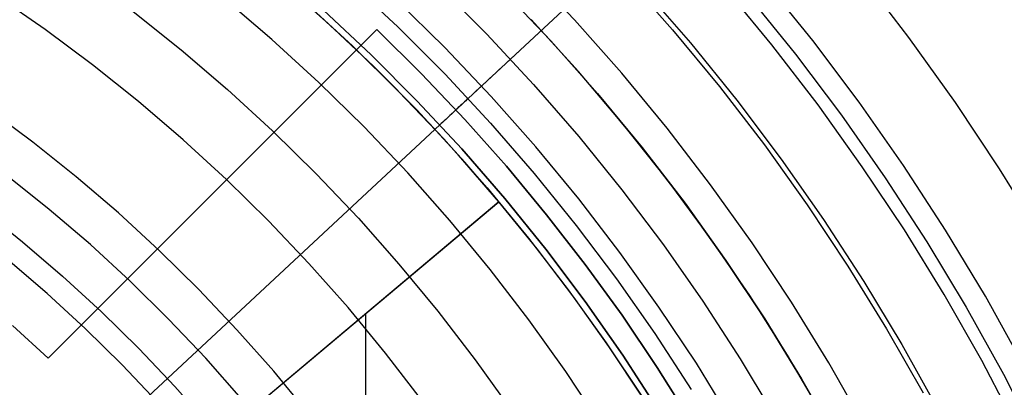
# Model space of a CAD drawing. Header units: millimetres. Extents: x 8929 to 10091, y -2708 to -1691.
# Tile 145 of 196: x 9526.62 to 9543.57, y -2040.41 to -2034.09. Entities that reach past the tile are written whole.
import ezdxf

# ---------------------------------------------------------------- set-up
doc = ezdxf.new("R2010")
doc.units = ezdxf.units.MM
for name, color, linetype in [('COLOR EXT', 7, 'Continuous'), ('luz', 7, 'Continuous'), ('PLASTICO NEGRO', 7, 'Continuous')]:
    doc.layers.add(name, color=color, linetype=linetype)

msp = doc.modelspace()

# ---------------------------------------------------------------- linework, layer by layer
at = {"layer": 'COLOR EXT', "color": 30, "true_color": 0xff8d00}
for p, q in [((9531.941, -2034.158, 24.704), (9531.148, -2033.454, 24.704)), ((9534.937, -2033.577, 29.904), (9535.769, -2034.454, 29.904)), ((9535.769, -2034.454, 25.754), (9534.937, -2033.577, 25.754)), ((9531.525, -2033.783, 29.904), (9532.352, -2034.541, 29.904)), ((9532.421, -2034.607, 19.504), (9531.593, -2033.843, 19.504)), ((9536.244, -2034.982, 21.604), (9535.426, -2034.085, 21.604)), ((9532.77, -2034.257, 16.604), (9527.115, -2039.912, 16.604)), ((9532.77, -2034.257, 18.354), (9527.115, -2039.912, 18.354)), ((9532.711, -2034.888, 24.704), (9531.941, -2034.158, 24.704)), ((9532.77, -2034.257, 19.504), (9532.421, -2034.607, 19.504)), ((9532.77, -2034.257, 19.504), (9532.77, -2034.257, 16.604)), ((9533.539, -2035.018, 19.504), (9532.77, -2034.257, 19.504)), ((9532.77, -2034.257, 16.604), (9533.539, -2035.018, 16.604)), ((9532.77, -2034.257, 18.054), (9533.539, -2035.018, 18.054)), ((9535.769, -2034.454, 29.904), (9536.571, -2035.358, 29.904)), ((9536.571, -2035.358, 25.754), (9535.769, -2034.454, 25.754)), ((9527.115, -2039.912, 20.104), (9532.421, -2034.607, 20.104)), ((9532.352, -2034.541, 29.904), (9533.152, -2035.327, 29.904)), ((9532.421, -2034.607, 20.104), (9532.421, -2034.607, 19.504)), ((9533.06, -2035.235, 20.104), (9532.421, -2034.607, 20.104)), ((9533.457, -2035.642, 24.704), (9532.711, -2034.888, 24.704)), ((9534.284, -2035.803, 19.504), (9533.539, -2035.018, 19.504)), ((9533.539, -2035.018, 16.604), (9534.284, -2035.803, 16.604)), ((9533.539, -2035.018, 18.054), (9534.284, -2035.803, 18.054)), ((9537.03, -2035.907, 21.604), (9536.244, -2034.982, 21.604)), ((9533.683, -2035.88, 20.104), (9533.06, -2035.235, 20.104)), ((9533.152, -2035.327, 29.904), (9533.924, -2036.141, 29.904)), ((9536.571, -2035.358, 29.904), (9537.34, -2036.29, 29.904)), ((9537.34, -2036.29, 25.754), (9536.571, -2035.358, 25.754)), ((9534.178, -2036.42, 24.704), (9533.457, -2035.642, 24.704)), ((9535.002, -2036.611, 19.504), (9534.284, -2035.803, 19.504)), ((9534.284, -2035.803, 16.604), (9535.002, -2036.611, 16.604)), ((9534.284, -2035.803, 18.054), (9535.002, -2036.611, 18.054)), ((9534.287, -2036.542, 20.104), (9533.683, -2035.88, 20.104)), ((9537.784, -2036.858, 21.604), (9537.03, -2035.907, 21.604)), ((9533.924, -2036.141, 29.904), (9534.668, -2036.98, 29.904)), ((9537.34, -2036.29, 29.904), (9538.077, -2037.247, 29.904)), ((9538.077, -2037.247, 25.754), (9537.34, -2036.29, 25.754)), ((9534.872, -2037.221, 24.704), (9534.178, -2036.42, 24.704)), ((9534.872, -2037.221, 20.104), (9534.287, -2036.542, 20.104)), ((9535.694, -2037.443, 19.504), (9535.002, -2036.611, 19.504)), ((9535.002, -2036.611, 16.604), (9535.694, -2037.443, 16.604)), ((9535.002, -2036.611, 18.054), (9535.694, -2037.443, 18.054)), ((9534.668, -2036.98, 29.904), (9535.383, -2037.845, 29.904)), ((9538.504, -2037.835, 21.604), (9537.784, -2036.858, 21.604)), ((9529.942, -2037.085, 16.604), (9529.942, -2037.085, 20.104)), ((9526.637, -2044.131, 20.104), (9534.872, -2037.221, 20.104)), ((9534.872, -2037.221, 26.904), (9527.825, -2043.135, 26.904)), ((9534.872, -2037.221, 26.904), (9534.872, -2037.221, 20.104)), ((9535.53, -2038.031, 26.904), (9534.872, -2037.221, 26.904)), ((9538.077, -2037.247, 29.904), (9538.78, -2038.229, 29.904)), ((9538.78, -2038.229, 25.754), (9538.077, -2037.247, 25.754)), ((9536.357, -2038.298, 19.504), (9535.694, -2037.443, 19.504)), ((9535.694, -2037.443, 16.604), (9536.357, -2038.298, 16.604)), ((9535.694, -2037.443, 18.054), (9536.357, -2038.298, 18.054)), ((9535.383, -2037.845, 29.904), (9536.067, -2038.734, 29.904)), ((9539.19, -2038.836, 21.604), (9538.504, -2037.835, 21.604)), ((9536.161, -2038.861, 26.904), (9535.53, -2038.031, 26.904)), ((9536.993, -2039.173, 19.504), (9536.357, -2038.298, 19.504)), ((9536.357, -2038.298, 16.604), (9536.993, -2039.173, 16.604)), ((9536.357, -2038.298, 18.054), (9536.993, -2039.173, 18.054)), ((9538.78, -2038.229, 29.904), (9539.45, -2039.235, 29.904)), ((9539.45, -2039.235, 25.754), (9538.78, -2038.229, 25.754)), ((9536.067, -2038.734, 29.904), (9536.72, -2039.646, 29.904)), ((9536.765, -2039.711, 26.904), (9536.161, -2038.861, 26.904)), ((9539.841, -2039.861, 21.604), (9539.19, -2038.836, 21.604)), ((9532.583, -2043.327, 26.904), (9532.583, -2039.142, 26.904)), ((9537.599, -2040.069, 19.504), (9536.993, -2039.173, 19.504)), ((9536.993, -2039.173, 16.604), (9537.599, -2040.069, 16.604)), ((9536.993, -2039.173, 18.054), (9537.599, -2040.069, 18.054)), ((9526.501, -2039.352, 16.604), (9527.115, -2039.912, 16.604)), ((9526.501, -2039.352, 20.104), (9527.115, -2039.912, 20.104)), ((9527.115, -2039.912, 18.354), (9526.501, -2039.352, 18.354)), ((9539.45, -2039.235, 29.904), (9540.084, -2040.264, 29.904)), ((9540.084, -2040.264, 25.754), (9539.45, -2039.235, 25.754)), ((9536.72, -2039.646, 29.904), (9537.342, -2040.58, 29.904)), ((9537.342, -2040.58, 26.904), (9536.765, -2039.711, 26.904)), ((9540.456, -2040.908, 21.604), (9539.841, -2039.861, 21.604)), ((9527.115, -2039.912, 16.604), (9527.115, -2039.912, 20.104)), ((9538.176, -2040.984, 19.504), (9537.599, -2040.069, 19.504)), ((9537.599, -2040.069, 16.604), (9538.176, -2040.984, 16.604)), ((9537.599, -2040.069, 18.054), (9538.176, -2040.984, 18.054)), ((9540.084, -2040.264, 29.904), (9540.682, -2041.314, 29.904)), ((9540.682, -2041.314, 25.754), (9540.084, -2040.264, 25.754))]:
    msp.add_line(p, q, dxfattribs=at)
at = {"layer": 'luz', "color": 7, "true_color": 0xffffff}
for p, q in [((9536.173, -2034.093, -22.328), (9535.328, -2033.203, -22.328)), ((9537.022, -2033.314, -22.02), (9537.862, -2034.262, -22.02)), ((9541.931, -2034.395, -22.776), (9541.093, -2033.306, -22.776)), ((9539.571, -2034.52, -21.713), (9538.738, -2033.512, -21.713)), ((9527.061, -2034.26, -20.817), (9526.228, -2033.684, -20.817)), ((9530.966, -2034.428, -20.202), (9530.135, -2033.718, -20.202)), ((9533.939, -2034.568, -21.265), (9533.112, -2033.755, -21.265)), ((9528.578, -2033.95, -20.509), (9529.401, -2034.607, -20.509)), ((9536.986, -2035.011, -22.328), (9536.173, -2034.093, -22.328)), ((9527.875, -2034.864, -20.817), (9527.061, -2034.26, -20.817)), ((9537.862, -2034.262, -22.02), (9538.669, -2035.239, -22.02)), ((9531.771, -2035.167, -20.202), (9530.966, -2034.428, -20.202)), ((9542.731, -2035.512, -22.776), (9541.931, -2034.395, -22.776)), ((9529.401, -2034.607, -20.509), (9530.201, -2035.291, -20.509)), ((9534.738, -2035.409, -21.265), (9533.939, -2034.568, -21.265)), ((9540.368, -2035.555, -21.713), (9539.571, -2034.52, -21.713)), ((9528.667, -2035.496, -20.817), (9527.875, -2034.864, -20.817)), ((9537.768, -2035.957, -22.328), (9536.986, -2035.011, -22.328)), ((9530.201, -2035.291, -20.509), (9530.977, -2036.003, -20.509)), ((9532.55, -2035.933, -20.202), (9531.771, -2035.167, -20.202)), ((9538.669, -2035.239, -22.02), (9539.442, -2036.243, -22.02)), ((9535.507, -2036.277, -21.265), (9534.738, -2035.409, -21.265)), ((9526.849, -2036.197, -20.092), (9526.082, -2035.628, -20.092)), ((9529.437, -2036.154, -20.817), (9528.667, -2035.496, -20.817)), ((9541.128, -2036.618, -21.713), (9540.368, -2035.555, -21.713)), ((9543.492, -2036.656, -22.776), (9542.731, -2035.512, -22.776)), ((9533.303, -2036.725, -20.202), (9532.55, -2035.933, -20.202)), ((9538.516, -2036.93, -22.328), (9537.768, -2035.957, -22.328)), ((9530.183, -2036.839, -20.817), (9529.437, -2036.154, -20.817)), ((9530.977, -2036.003, -20.509), (9531.728, -2036.741, -20.509)), ((9527.595, -2036.793, -20.092), (9526.849, -2036.197, -20.092)), ((9536.246, -2037.171, -21.265), (9535.507, -2036.277, -21.265)), ((9539.442, -2036.243, -22.02), (9540.18, -2037.273, -22.02)), ((9541.852, -2037.706, -21.713), (9541.128, -2036.618, -21.713)), ((9544.213, -2037.825, -22.776), (9543.492, -2036.656, -22.776)), ((9527.132, -2037.353, -19.778), (9526.405, -2036.774, -19.778)), ((9528.321, -2037.414, -20.092), (9527.595, -2036.793, -20.092)), ((9530.906, -2037.549, -20.817), (9530.183, -2036.839, -20.817)), ((9531.728, -2036.741, -20.509), (9532.453, -2037.504, -20.509)), ((9534.027, -2037.543, -20.202), (9533.303, -2036.725, -20.202)), ((9539.231, -2037.928, -22.328), (9538.516, -2036.93, -22.328)), ((9536.953, -2038.091, -21.265), (9536.246, -2037.171, -21.265)), ((9525.965, -2037.345, -19.778), (9526.673, -2037.91, -19.778)), ((9540.18, -2037.273, -22.02), (9540.881, -2038.328, -22.02)), ((9527.839, -2037.958, -19.778), (9527.132, -2037.353, -19.778)), ((9529.025, -2038.059, -20.092), (9528.321, -2037.414, -20.092)), ((9532.453, -2037.504, -20.509), (9533.151, -2038.293, -20.509)), ((9531.603, -2038.284, -20.817), (9530.906, -2037.549, -20.817)), ((9534.723, -2038.385, -20.202), (9534.027, -2037.543, -20.202)), ((9542.538, -2038.818, -21.713), (9541.852, -2037.706, -21.713)), ((9526.673, -2037.91, -19.778), (9527.36, -2038.498, -19.778)), ((9528.524, -2038.586, -19.778), (9527.839, -2037.958, -19.778)), ((9539.91, -2038.949, -22.328), (9539.231, -2037.928, -22.328)), ((9529.706, -2038.729, -20.092), (9529.025, -2038.059, -20.092)), ((9537.628, -2039.034, -21.265), (9536.953, -2038.091, -21.265)), ((9527.093, -2038.8, -19.742), (9526.416, -2038.22, -19.742)), ((9532.275, -2039.042, -20.817), (9531.603, -2038.284, -20.817)), ((9533.151, -2038.293, -20.509), (9533.822, -2039.104, -20.509)), ((9540.881, -2038.328, -22.02), (9541.546, -2039.406, -22.02)), ((9527.36, -2038.498, -19.778), (9528.027, -2039.11, -19.778)), ((9535.39, -2039.251, -20.202), (9534.723, -2038.385, -20.202)), ((9529.187, -2039.238, -19.778), (9528.524, -2038.586, -19.778)), ((9527.75, -2039.402, -19.742), (9527.093, -2038.8, -19.742)), ((9530.363, -2039.421, -20.092), (9529.706, -2038.729, -20.092)), ((9543.184, -2039.954, -21.713), (9542.538, -2038.818, -21.713)), ((9532.92, -2039.823, -20.817), (9532.275, -2039.042, -20.817)), ((9538.271, -2040, -21.265), (9537.628, -2039.034, -21.265)), ((9540.554, -2039.994, -22.328), (9539.91, -2038.949, -22.328)), ((9528.027, -2039.11, -19.778), (9528.673, -2039.744, -19.778)), ((9533.822, -2039.104, -20.509), (9534.464, -2039.939, -20.509)), ((9529.828, -2039.913, -19.778), (9529.187, -2039.238, -19.778)), ((9536.026, -2040.14, -20.202), (9535.39, -2039.251, -20.202)), ((9528.385, -2040.027, -19.742), (9527.75, -2039.402, -19.742)), ((9530.997, -2040.136, -20.092), (9530.363, -2039.421, -20.092)), ((9541.546, -2039.406, -22.02), (9542.173, -2040.507, -22.02)), ((9528.673, -2039.744, -19.778), (9529.296, -2040.4, -19.778)), ((9533.538, -2040.626, -20.817), (9532.92, -2039.823, -20.817)), ((9528.999, -2040.673, -19.742), (9528.385, -2040.027, -19.742)), ((9530.444, -2040.609, -19.778), (9529.828, -2039.913, -19.778)), ((9534.464, -2039.939, -20.509), (9535.077, -2040.795, -20.509)), ((9538.879, -2040.987, -21.265), (9538.271, -2040, -21.265)), ((9541.162, -2041.06, -22.328), (9540.554, -2039.994, -22.328)), ((9543.792, -2041.111, -21.713), (9543.184, -2039.954, -21.713)), ((9531.605, -2040.872, -20.092), (9530.997, -2040.136, -20.092)), ((9536.631, -2041.05, -20.202), (9536.026, -2040.14, -20.202)), ((9529.296, -2040.4, -19.778), (9529.896, -2041.078, -19.778))]:
    msp.add_line(p, q, dxfattribs=at)
at = {"layer": 'PLASTICO NEGRO', "color": 254, "true_color": 0xcad1ee}
for p, q in [((9535.071, -2034.766, 30.535), (9537.845, -2032.185, 33.904)), ((9534.341, -2035.445, 31.656), (9536.907, -2033.057, 34.772)), ((9532.296, -2033.429, 31.656), (9533.135, -2034.214, 31.656)), ((9540.276, -2034.449, 35.404), (9539.441, -2033.418, 35.404)), ((9533.828, -2033.499, 30.535), (9534.664, -2034.337, 30.535)), ((9537.336, -2033.526, 34.772), (9538.168, -2034.485, 34.772)), ((9539.15, -2033.662, 33.904), (9539.977, -2034.683, 33.904)), ((9532.672, -2034.692, 29.904), (9531.85, -2033.922, 29.904)), ((9531.85, -2033.922, 31.404), (9532.672, -2034.692, 31.404)), ((9531.85, -2033.922, 29.904), (9532.672, -2034.692, 29.904)), ((9533.135, -2034.214, 31.656), (9533.946, -2035.028, 31.656)), ((9534.664, -2034.337, 30.535), (9535.47, -2035.203, 30.535)), ((9541.075, -2035.509, 35.404), (9540.276, -2034.449, 35.404)), ((9538.168, -2034.485, 34.772), (9538.967, -2035.472, 34.772)), ((9533.468, -2035.489, 29.904), (9532.672, -2034.692, 29.904)), ((9532.672, -2034.692, 31.404), (9533.468, -2035.489, 31.404)), ((9532.672, -2034.692, 29.904), (9533.468, -2035.489, 29.904)), ((9535.071, -2034.766, 30.535), (9535.023, -2034.811, 30.479)), ((9539.977, -2034.683, 33.904), (9540.768, -2035.733, 33.904)), ((9534.87, -2034.953, 30.324), (9534.817, -2035.002, 30.277)), ((9534.922, -2034.904, 30.373), (9534.87, -2034.953, 30.324)), ((9534.973, -2034.857, 30.425), (9534.922, -2034.904, 30.373)), ((9535.023, -2034.811, 30.479), (9534.973, -2034.857, 30.425)), ((9533.946, -2035.028, 31.656), (9534.729, -2035.869, 31.656)), ((9534.707, -2035.105, 30.191), (9534.651, -2035.157, 30.152)), ((9534.763, -2035.053, 30.233), (9534.707, -2035.105, 30.191)), ((9534.817, -2035.002, 30.277), (9534.763, -2035.053, 30.233)), ((9534.535, -2035.265, 30.082), (9534.475, -2035.32, 30.052)), ((9534.593, -2035.211, 30.116), (9534.535, -2035.265, 30.082)), ((9534.651, -2035.157, 30.152), (9534.593, -2035.211, 30.116)), ((9535.47, -2035.203, 30.535), (9536.246, -2036.097, 30.535)), ((9534.302, -2035.482, 31.612), (9534.282, -2035.5, 31.591)), ((9534.355, -2035.432, 29.999), (9534.294, -2035.489, 29.976)), ((9534.322, -2035.463, 31.634), (9534.302, -2035.482, 31.612)), ((9534.341, -2035.445, 31.656), (9534.322, -2035.463, 31.634)), ((9534.416, -2035.376, 30.024), (9534.355, -2035.432, 29.999)), ((9534.475, -2035.32, 30.052), (9534.416, -2035.376, 30.024)), ((9538.967, -2035.472, 34.772), (9539.732, -2036.486, 34.772)), ((9534.235, -2036.313, 29.904), (9533.468, -2035.489, 29.904)), ((9533.468, -2035.489, 31.404), (9534.235, -2036.313, 31.404)), ((9533.468, -2035.489, 29.904), (9534.235, -2036.313, 29.904)), ((9534.127, -2035.645, 31.475), (9534.103, -2035.667, 31.463)), ((9534.17, -2035.605, 29.941), (9534.107, -2035.663, 29.927)), ((9534.15, -2035.623, 31.488), (9534.127, -2035.645, 31.475)), ((9534.173, -2035.602, 31.503), (9534.15, -2035.623, 31.488)), ((9534.232, -2035.547, 29.957), (9534.17, -2035.605, 29.941)), ((9534.196, -2035.581, 31.519), (9534.173, -2035.602, 31.503)), ((9534.218, -2035.56, 31.535), (9534.196, -2035.581, 31.519)), ((9534.24, -2035.54, 31.553), (9534.218, -2035.56, 31.535)), ((9534.294, -2035.489, 29.976), (9534.232, -2035.547, 29.957)), ((9534.261, -2035.52, 31.572), (9534.24, -2035.54, 31.553)), ((9534.282, -2035.5, 31.591), (9534.261, -2035.52, 31.572)), ((9541.837, -2036.596, 35.404), (9541.075, -2035.509, 35.404)), ((9533.981, -2035.78, 29.909), (9533.918, -2035.839, 29.905)), ((9533.956, -2035.804, 31.413), (9533.931, -2035.827, 31.409)), ((9533.981, -2035.781, 31.418), (9533.956, -2035.804, 31.413)), ((9534.044, -2035.721, 29.917), (9533.981, -2035.78, 29.909)), ((9534.006, -2035.757, 31.425), (9533.981, -2035.781, 31.418)), ((9534.03, -2035.734, 31.433), (9534.006, -2035.757, 31.425)), ((9534.055, -2035.712, 31.442), (9534.03, -2035.734, 31.433)), ((9534.107, -2035.663, 29.927), (9534.044, -2035.721, 29.917)), ((9534.079, -2035.689, 31.452), (9534.055, -2035.712, 31.442)), ((9534.103, -2035.667, 31.463), (9534.079, -2035.689, 31.452)), ((9540.768, -2035.733, 33.904), (9541.522, -2036.809, 33.904)), ((9533.855, -2035.898, 29.904), (9526.98, -2042.296, 29.904)), ((9533.855, -2035.898, 31.404), (9526.98, -2042.296, 31.404)), ((9533.918, -2035.839, 29.905), (9533.855, -2035.898, 29.904)), ((9533.88, -2035.874, 31.404), (9533.855, -2035.898, 31.404)), ((9533.905, -2035.851, 31.406), (9533.88, -2035.874, 31.404)), ((9533.931, -2035.827, 31.409), (9533.905, -2035.851, 31.406)), ((9534.729, -2035.869, 31.656), (9535.482, -2036.737, 31.656)), ((9536.246, -2036.097, 30.535), (9536.99, -2037.016, 30.535)), ((9534.973, -2037.164, 29.904), (9534.235, -2036.313, 29.904)), ((9534.235, -2036.313, 31.404), (9534.973, -2037.164, 31.404)), ((9534.235, -2036.313, 29.904), (9534.973, -2037.164, 29.904)), ((9539.732, -2036.486, 34.772), (9540.461, -2037.526, 34.772)), ((9542.561, -2037.709, 35.404), (9541.837, -2036.596, 35.404)), ((9535.482, -2036.737, 31.656), (9536.205, -2037.63, 31.656)), ((9541.522, -2036.809, 33.904), (9542.239, -2037.911, 33.904)), ((9535.682, -2038.039, 29.904), (9534.973, -2037.164, 29.904)), ((9534.973, -2037.164, 31.404), (9535.682, -2038.039, 31.404)), ((9534.973, -2037.164, 29.904), (9535.682, -2038.039, 29.904)), ((9536.99, -2037.016, 30.535), (9537.703, -2037.961, 30.535)), ((9536.205, -2037.63, 31.656), (9536.897, -2038.547, 31.656)), ((9540.461, -2037.526, 34.772), (9541.154, -2038.591, 34.772)), ((9543.246, -2038.846, 35.404), (9542.561, -2037.709, 35.404)), ((9537.703, -2037.961, 30.535), (9538.382, -2038.93, 30.535)), ((9542.239, -2037.911, 33.904), (9542.917, -2039.036, 33.904)), ((9536.359, -2038.938, 29.904), (9535.682, -2038.039, 29.904)), ((9535.682, -2038.039, 31.404), (9536.359, -2038.938, 31.404)), ((9535.682, -2038.039, 29.904), (9536.359, -2038.938, 29.904)), ((9536.897, -2038.547, 31.656), (9537.556, -2039.488, 31.656)), ((9541.154, -2038.591, 34.772), (9541.809, -2039.678, 34.772)), ((9543.892, -2040.006, 35.404), (9543.246, -2038.846, 35.404)), ((9537.006, -2039.86, 29.904), (9536.359, -2038.938, 29.904)), ((9536.359, -2038.938, 31.404), (9537.006, -2039.86, 31.404)), ((9536.359, -2038.938, 29.904), (9537.006, -2039.86, 29.904)), ((9538.382, -2038.93, 30.535), (9539.027, -2039.922, 30.535)), ((9542.917, -2039.036, 33.904), (9543.556, -2040.185, 33.904)), ((9537.556, -2039.488, 31.656), (9538.183, -2040.451, 31.656)), ((9541.809, -2039.678, 34.772), (9542.427, -2040.788, 34.772)), ((9537.62, -2040.804, 29.904), (9537.006, -2039.86, 29.904)), ((9537.006, -2039.86, 31.404), (9537.62, -2040.804, 31.404)), ((9537.006, -2039.86, 29.904), (9537.62, -2040.804, 29.904)), ((9539.027, -2039.922, 30.535), (9539.638, -2040.936, 30.535)), ((9543.556, -2040.185, 33.904), (9544.155, -2041.354, 33.904))]:
    msp.add_line(p, q, dxfattribs=at)

doc.saveas('drawing.dxf')
